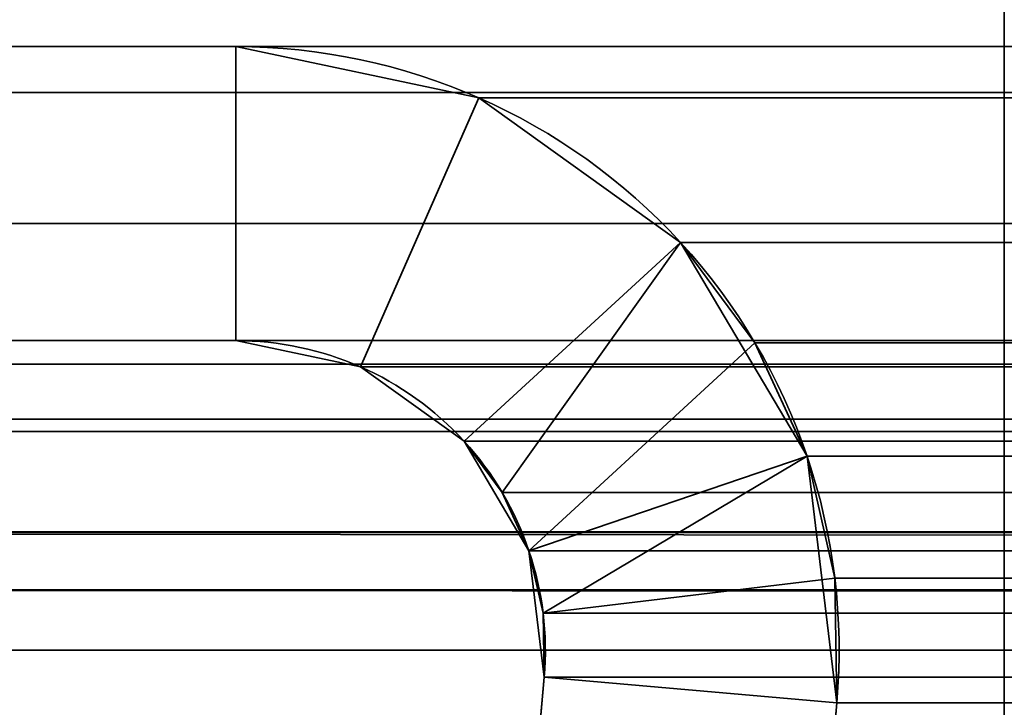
# Model space of a CAD drawing. Header units: millimetres. Extents: x -523 to 5173, y -130 to 66.
# Tile 137 of 256: x -336.53 to -331.5, y 14.63 to 18.14. Entities that reach past the tile are written whole.
import ezdxf

# ---------------------------------------------------------------- set-up
doc = ezdxf.new("R2010")
doc.units = ezdxf.units.MM
doc.layers.add('151', color=7, linetype='Continuous', true_color=0xffffff)

# ---------------------------------------------------------------- blocks, each defined once
blk = doc.blocks.new('UG_SURFACE_009')
at = {"layer": '151', "color": 252, "linetype": 'Continuous', "lineweight": 35}
for points in [[(522.5, -46, 2207), (522.5, 40, 2207), (-522.5, 40, 2207), (-522.5, -46, 2207)], [(-372.5, -46, 2056.9999), (-372.5, 40, 2056.9999), (372.5, 40, 2056.9999), (372.5, -46, 2056.9999)]]:
    blk.add_3dface(points, dxfattribs=at)
blk = doc.blocks.new('UG_SURFACE_055')
at = {"layer": '151', "color": 252, "linetype": 'Continuous', "lineweight": 35}
for points in [[(-343.42, 18, 2028.42), (-335.4236, 18, 2020.4237), (-335.4236, 18, -8), (-343.42, 18, -8)], [(-343.42, 18, -8), (-335.4236, 18, -8), (-335.4236, 16.5, -8), (-343.42, 16.5, -8)], [(-343.42, 16.5, 2028.42), (-335.4236, 16.5, 2020.4237), (-335.4236, 18, 2020.4237), (-343.42, 18, 2028.42)], [(-334.1831, 17.7392, 2019.1832), (-334.1831, 17.7392, -8), (-335.4236, 18, -8), (-335.4236, 18, 2020.4237)], [(-335.4236, 18, -8), (-334.1831, 17.7392, -8), (-334.7872, 16.3662, -8), (-335.4236, 16.5, -8)], [(-335.4236, 16.5, 2020.4237), (-334.7872, 16.3662, 2019.7873), (-334.1831, 17.7392, 2019.1832), (-335.4236, 18, 2020.4237)], [(-334.1831, 17.7392, -8), (-333.1528, 17.0008, -8), (-334.2587, 15.9874, -8), (-334.7872, 16.3662, -8)], [(-333.1528, 17.0008, 2018.1527), (-334.1831, 17.7392, 2019.1832), (-334.7872, 16.3662, 2019.7873), (-334.2587, 15.9874, 2019.2587)], [(-333.1528, 17.0008, 2018.1527), (-333.1528, 17.0008, -8), (-334.1831, 17.7392, -8), (-334.1831, 17.7392, 2019.1832)], [(-333.1528, 17.0008, -8), (-332.507, 15.91, -8), (-333.9275, 15.4279, -8), (-334.2587, 15.9874, -8)], [(-333.1528, 17.0008, 2018.1527), (-334.2587, 15.9874, 2019.2587), (-334.064, 15.7249, 2019.0639)], [(-334.064, 15.7249, 2019.0639), (-333.9275, 15.4279, 2018.9273), (-332.7732, 16.489, 2017.7732), (-333.1528, 17.0008, 2018.1527)], [(-333.1528, 17.0008, -8), (-333.1528, 17.0008, 2018.1527), (-332.7732, 16.489, 2017.7732)], [(-332.7732, 16.489, 2017.7732), (-332.507, 15.91, -8), (-333.1528, 17.0008, -8)], [(-343.42, 16.5, 2028.42), (-343.42, 16.5, -8), (-335.4236, 16.5, -8), (-335.4236, 16.5, 2020.4237)], [(-335.4236, 16.5, 2020.4237), (-335.4236, 16.5, -8), (-334.7872, 16.3662, -8), (-334.7872, 16.3662, 2019.7873)], [(-332.507, 15.91, 2017.5071), (-332.7732, 16.489, 2017.7732), (-333.9275, 15.4279, 2018.9273), (-333.8549, 15.1091, 2018.8549)], [(-332.7732, 16.489, 2017.7732), (-332.507, 15.91, 2017.5071), (-332.507, 15.91, -8)], [(-334.7872, 16.3662, 2019.7873), (-334.7872, 16.3662, -8), (-334.2587, 15.9874, -8), (-334.2587, 15.9874, 2019.2587)], [(-334.2587, 15.9874, -8), (-333.9275, 15.4279, -8), (-333.9275, 15.4279, 2018.9273)], [(-333.9275, 15.4279, 2018.9273), (-334.064, 15.7249, 2019.0639), (-334.2587, 15.9874, -8)], [(-334.064, 15.7249, 2019.0639), (-334.2587, 15.9874, 2019.2587), (-334.2587, 15.9874, -8)], [(-333.8496, 14.7823, -8), (-333.9275, 15.4279, -8), (-332.507, 15.91, -8), (-332.3553, 14.6516, -8)], [(-333.8549, 15.1091, 2018.8549), (-332.3658, 15.2887, 2017.3657), (-332.507, 15.91, 2017.5071)], [(-332.507, 15.91, -8), (-332.507, 15.91, 2017.5071), (-332.3658, 15.2887, 2017.3657)], [(-332.3658, 15.2887, 2017.3657), (-332.3553, 14.6516, -8), (-332.507, 15.91, -8)], [(-333.9275, 15.4279, -8), (-333.8496, 14.7823, -8), (-333.8496, 14.7823, 2018.8496)], [(-333.8496, 14.7823, 2018.8496), (-333.8549, 15.1091, 2018.8549), (-333.9275, 15.4279, -8)], [(-333.8549, 15.1091, 2018.8549), (-333.9275, 15.4279, 2018.9273), (-333.9275, 15.4279, -8)], [(-332.3553, 14.6516, 2017.3552), (-332.3658, 15.2887, 2017.3657), (-333.8549, 15.1091, 2018.8549), (-333.8496, 14.7823, 2018.8496)], [(-332.3658, 15.2887, 2017.3657), (-332.3553, 14.6516, 2017.3552), (-332.3553, 14.6516, -8)], [(-333.8496, 14.7823, 2018.8496), (-333.8496, 14.7823, -8), (-334.4914, 7.4461, -8), (-334.4914, 7.4461, 2019.4914)], [(-334.4914, 7.4461, -8), (-333.8496, 14.7823, -8), (-332.3553, 14.6516, -8), (-332.9971, 7.3154, -8)], [(-332.9971, 7.3154, 2017.9973), (-332.3553, 14.6516, 2017.3552), (-333.8496, 14.7823, 2018.8496), (-334.4914, 7.4461, 2019.4914)], [(-332.3553, 14.6516, 2017.3552), (-332.9971, 7.3154, 2017.9973), (-332.9971, 7.3154, -8), (-332.3553, 14.6516, -8)]]:
    blk.add_3dface(points, dxfattribs=at)
blk = doc.blocks.new('UG_SURFACE_056')
at = {"layer": '151', "color": 252, "linetype": 'Continuous', "lineweight": 35}
for points in [[(-343.42, 18, 2028.42), (-335.4236, 18, 2020.4237), (-335.4236, 18, -8), (-343.42, 18, -8)], [(-343.42, 18, -8), (-335.4236, 18, -8), (-335.4236, 16.5, -8), (-343.42, 16.5, -8)], [(-343.42, 16.5, 2028.42), (-335.4236, 16.5, 2020.4237), (-335.4236, 18, 2020.4237), (-343.42, 18, 2028.42)], [(-334.1831, 17.7392, 2019.1832), (-334.1831, 17.7392, -8), (-335.4236, 18, -8), (-335.4236, 18, 2020.4237)], [(-335.4236, 18, -8), (-334.1831, 17.7392, -8), (-334.7872, 16.3662, -8), (-335.4236, 16.5, -8)], [(-335.4236, 16.5, 2020.4237), (-334.7872, 16.3662, 2019.7873), (-334.1831, 17.7392, 2019.1832), (-335.4236, 18, 2020.4237)], [(-334.1831, 17.7392, -8), (-333.1528, 17.0008, -8), (-334.2587, 15.9874, -8), (-334.7872, 16.3662, -8)], [(-333.1528, 17.0008, 2018.1527), (-334.1831, 17.7392, 2019.1832), (-334.7872, 16.3662, 2019.7873), (-334.2587, 15.9874, 2019.2587)], [(-333.1528, 17.0008, 2018.1527), (-333.1528, 17.0008, -8), (-334.1831, 17.7392, -8), (-334.1831, 17.7392, 2019.1832)], [(-333.1528, 17.0008, -8), (-332.507, 15.91, -8), (-333.9275, 15.4279, -8), (-334.2587, 15.9874, -8)], [(-333.1528, 17.0008, 2018.1527), (-334.2587, 15.9874, 2019.2587), (-334.064, 15.7249, 2019.0639)], [(-334.064, 15.7249, 2019.0639), (-333.9275, 15.4279, 2018.9273), (-332.7732, 16.489, 2017.7732), (-333.1528, 17.0008, 2018.1527)], [(-333.1528, 17.0008, -8), (-333.1528, 17.0008, 2018.1527), (-332.7732, 16.489, 2017.7732)], [(-332.7732, 16.489, 2017.7732), (-332.507, 15.91, -8), (-333.1528, 17.0008, -8)], [(-343.42, 16.5, 2028.42), (-343.42, 16.5, -8), (-335.4236, 16.5, -8), (-335.4236, 16.5, 2020.4237)], [(-335.4236, 16.5, 2020.4237), (-335.4236, 16.5, -8), (-334.7872, 16.3662, -8), (-334.7872, 16.3662, 2019.7873)], [(-332.507, 15.91, 2017.5071), (-332.7732, 16.489, 2017.7732), (-333.9275, 15.4279, 2018.9273), (-333.8549, 15.1091, 2018.8549)], [(-332.7732, 16.489, 2017.7732), (-332.507, 15.91, 2017.5071), (-332.507, 15.91, -8)], [(-334.7872, 16.3662, 2019.7873), (-334.7872, 16.3662, -8), (-334.2587, 15.9874, -8), (-334.2587, 15.9874, 2019.2587)], [(-334.2587, 15.9874, -8), (-333.9275, 15.4279, -8), (-333.9275, 15.4279, 2018.9273)], [(-333.9275, 15.4279, 2018.9273), (-334.064, 15.7249, 2019.0639), (-334.2587, 15.9874, -8)], [(-334.064, 15.7249, 2019.0639), (-334.2587, 15.9874, 2019.2587), (-334.2587, 15.9874, -8)], [(-333.8496, 14.7823, -8), (-333.9275, 15.4279, -8), (-332.507, 15.91, -8), (-332.3553, 14.6516, -8)], [(-333.8549, 15.1091, 2018.8549), (-332.3658, 15.2887, 2017.3657), (-332.507, 15.91, 2017.5071)], [(-332.507, 15.91, -8), (-332.507, 15.91, 2017.5071), (-332.3658, 15.2887, 2017.3657)], [(-332.3658, 15.2887, 2017.3657), (-332.3553, 14.6516, -8), (-332.507, 15.91, -8)], [(-333.9275, 15.4279, -8), (-333.8496, 14.7823, -8), (-333.8496, 14.7823, 2018.8496)], [(-333.8496, 14.7823, 2018.8496), (-333.8549, 15.1091, 2018.8549), (-333.9275, 15.4279, -8)], [(-333.8549, 15.1091, 2018.8549), (-333.9275, 15.4279, 2018.9273), (-333.9275, 15.4279, -8)], [(-332.3553, 14.6516, 2017.3552), (-332.3658, 15.2887, 2017.3657), (-333.8549, 15.1091, 2018.8549), (-333.8496, 14.7823, 2018.8496)], [(-332.3658, 15.2887, 2017.3657), (-332.3553, 14.6516, 2017.3552), (-332.3553, 14.6516, -8)], [(-333.8496, 14.7823, 2018.8496), (-333.8496, 14.7823, -8), (-334.4914, 7.4461, -8), (-334.4914, 7.4461, 2019.4914)], [(-334.4914, 7.4461, -8), (-333.8496, 14.7823, -8), (-332.3553, 14.6516, -8), (-332.9971, 7.3154, -8)], [(-332.9971, 7.3154, 2017.9973), (-332.3553, 14.6516, 2017.3552), (-333.8496, 14.7823, 2018.8496), (-334.4914, 7.4461, 2019.4914)], [(-332.3553, 14.6516, 2017.3552), (-332.9971, 7.3154, 2017.9973), (-332.9971, 7.3154, -8), (-332.3553, 14.6516, -8)]]:
    blk.add_3dface(points, dxfattribs=at)
blk = doc.blocks.new('UG_SURFACE_057')
at = {"layer": '151', "color": 252, "linetype": 'Continuous', "lineweight": 35}
for points in [[(343.42, 18, 2028.42), (-343.42, 18, 2028.42), (-344.5987, 17.7655, 2029.5987), (344.5987, 17.7655, 2029.5987)], [(-343.42, 18, 2028.42), (343.42, 18, 2028.42), (335.4236, 18, 2020.4237), (-335.4236, 18, 2020.4237)], [(-343.42, 18, 2028.42), (-335.4236, 18, 2020.4237), (-335.4236, 16.5, 2020.4237), (-343.42, 16.5, 2028.42)], [(334.1831, 17.7392, 2019.1832), (-334.1831, 17.7392, 2019.1832), (-335.4236, 18, 2020.4237), (335.4236, 18, 2020.4237)], [(-335.4236, 18, 2020.4237), (-334.1831, 17.7392, 2019.1832), (-334.7872, 16.3662, 2019.7873), (-335.4236, 16.5, 2020.4237)], [(344.5987, 17.7655, 2029.5987), (-344.5987, 17.7655, 2029.5987), (-345.5979, 17.0979, 2030.5979), (345.5979, 17.0979, 2030.5979)], [(-334.2587, 15.9874, 2019.2587), (-334.7872, 16.3662, 2019.7873), (-334.1831, 17.7392, 2019.1832), (-333.1528, 17.0008, 2018.1527)], [(333.1528, 17.0008, 2018.1527), (-333.1528, 17.0008, 2018.1527), (-334.1831, 17.7392, 2019.1832), (334.1831, 17.7392, 2019.1832)], [(345.5979, 17.0979, 2030.5979), (-345.5979, 17.0979, 2030.5979), (-346.2656, 16.0987, 2031.2655), (346.2656, 16.0987, 2031.2655)], [(-334.064, 15.7249, 2019.0639), (-334.2587, 15.9874, 2019.2587), (-333.1528, 17.0008, 2018.1527)], [(-333.1528, 17.0008, 2018.1527), (-332.7732, 16.489, 2017.7732), (-333.9275, 15.4279, 2018.9273), (-334.064, 15.7249, 2019.0639)], [(-332.7732, 16.489, 2017.7732), (-333.1528, 17.0008, 2018.1527), (333.1528, 17.0008, 2018.1527)], [(-332.7732, 16.489, 2017.7732), (333.1528, 17.0008, 2018.1527), (332.7732, 16.489, 2017.7732)], [(344.0246, 16.3797, 2029.0246), (-344.0246, 16.3797, 2029.0246), (-343.42, 16.5, 2028.42), (343.42, 16.5, 2028.42)], [(-343.42, 16.5, 2028.42), (-335.4236, 16.5, 2020.4237), (335.4236, 16.5, 2020.4237), (343.42, 16.5, 2028.42)], [(335.4236, 16.5, 2020.4237), (-335.4236, 16.5, 2020.4237), (-334.7872, 16.3662, 2019.7873), (334.7872, 16.3662, 2019.7873)], [(-333.8549, 15.1091, 2018.8549), (-333.9275, 15.4279, 2018.9273), (-332.7732, 16.489, 2017.7732), (-332.507, 15.91, 2017.5071)], [(332.7732, 16.489, 2017.7732), (-332.507, 15.91, 2017.5071), (-332.7732, 16.489, 2017.7732)], [(332.7732, 16.489, 2017.7732), (332.507, 15.91, 2017.5071), (-332.507, 15.91, 2017.5071)], [(344.5372, 16.0372, 2029.5372), (-344.5372, 16.0372, 2029.5372), (-344.0246, 16.3797, 2029.0246), (344.0246, 16.3797, 2029.0246)], [(334.7872, 16.3662, 2019.7873), (-334.7872, 16.3662, 2019.7873), (-334.2587, 15.9874, 2019.2587), (334.2587, 15.9874, 2019.2587)], [(346.4408, 15.5209, 2031.4407), (346.2656, 16.0987, 2031.2655), (-346.2656, 16.0987, 2031.2655), (-346.4408, 15.5209, 2031.4407)], [(344.8797, 15.5246, 2029.8798), (-344.8797, 15.5246, 2029.8798), (-344.5372, 16.0372, 2029.5372), (344.5372, 16.0372, 2029.5372)], [(334.064, 15.7249, 2019.0639), (-334.2587, 15.9874, 2019.2587), (-334.064, 15.7249, 2019.0639)], [(334.064, 15.7249, 2019.0639), (334.2587, 15.9874, 2019.2587), (-334.2587, 15.9874, 2019.2587)], [(-332.507, 15.91, 2017.5071), (-332.3658, 15.2887, 2017.3657), (-333.8549, 15.1091, 2018.8549)], [(-332.3658, 15.2887, 2017.3657), (-332.507, 15.91, 2017.5071), (332.507, 15.91, 2017.5071)], [(-332.3658, 15.2887, 2017.3657), (332.507, 15.91, 2017.5071), (332.3658, 15.2887, 2017.3657)], [(-334.064, 15.7249, 2019.0639), (333.9275, 15.4279, 2018.9273), (334.064, 15.7249, 2019.0639)], [(-334.064, 15.7249, 2019.0639), (-333.9275, 15.4279, 2018.9273), (333.9275, 15.4279, 2018.9273)], [(-346.4408, 15.5209, 2031.4407), (-346.5, 14.92, 2031.5001), (346.5, 14.92, 2031.5001)], [(-346.4408, 15.5209, 2031.4407), (346.5, 14.92, 2031.5001), (346.4408, 15.5209, 2031.4407)], [(-344.9696, 15.2282, 2029.9697), (-344.8797, 15.5246, 2029.8798), (344.8797, 15.5246, 2029.8798), (344.9696, 15.2282, 2029.9697)], [(333.8549, 15.1091, 2018.8549), (-333.9275, 15.4279, 2018.9273), (-333.8549, 15.1091, 2018.8549)], [(333.8549, 15.1091, 2018.8549), (333.9275, 15.4279, 2018.9273), (-333.9275, 15.4279, 2018.9273)], [(-333.8496, 14.7823, 2018.8496), (-333.8549, 15.1091, 2018.8549), (-332.3658, 15.2887, 2017.3657), (-332.3553, 14.6516, 2017.3552)], [(332.3658, 15.2887, 2017.3657), (-332.3553, 14.6516, 2017.3552), (-332.3658, 15.2887, 2017.3657)], [(332.3658, 15.2887, 2017.3657), (332.3553, 14.6516, 2017.3552), (-332.3553, 14.6516, 2017.3552)], [(345, 14.92, 2030), (-345, 14.92, 2030), (-344.9696, 15.2282, 2029.9697)], [(344.9696, 15.2282, 2029.9697), (345, 14.92, 2030), (-344.9696, 15.2282, 2029.9697)], [(-333.8549, 15.1091, 2018.8549), (333.8496, 14.7823, 2018.8496), (333.8549, 15.1091, 2018.8549)], [(-333.8549, 15.1091, 2018.8549), (-333.8496, 14.7823, 2018.8496), (333.8496, 14.7823, 2018.8496)], [(-346.5, -52.92, 2031.5001), (346.5, -52.92, 2031.5001), (346.5, 14.92, 2031.5001), (-346.5, 14.92, 2031.5001)], [(-345, -52.92, 2030), (-345, 14.92, 2030), (345, 14.92, 2030), (345, -52.92, 2030)], [(-333.8496, 14.7823, 2018.8496), (-334.4914, 7.4461, 2019.4914), (334.4914, 7.4461, 2019.4914), (333.8496, 14.7823, 2018.8496)], [(-334.4914, 7.4461, 2019.4914), (-333.8496, 14.7823, 2018.8496), (-332.3553, 14.6516, 2017.3552), (-332.9971, 7.3154, 2017.9973)], [(-332.3553, 14.6516, 2017.3552), (332.3553, 14.6516, 2017.3552), (332.9971, 7.3154, 2017.9973), (-332.9971, 7.3154, 2017.9973)]]:
    blk.add_3dface(points, dxfattribs=at)
blk = doc.blocks.new('UG_SURFACE_064')
at = {"layer": '151', "color": 252, "linetype": 'Continuous', "lineweight": 35}
for points in [[(-343.42, 18, 2028.42), (-335.4236, 18, 2020.4237), (-335.4236, 18, -8), (-343.42, 18, -8)], [(-343.42, 16.5, 2028.42), (-335.4236, 16.5, 2020.4237), (-335.4236, 18, 2020.4237), (-343.42, 18, 2028.42)], [(-343.42, 18, -8), (-335.4236, 18, -8), (-335.4236, 16.5, -8), (-343.42, 16.5, -8)], [(-334.1831, 17.7392, 2019.1832), (-334.1831, 17.7392, -8), (-335.4236, 18, -8), (-335.4236, 18, 2020.4237)], [(-335.4236, 16.5, 2020.4237), (-334.7872, 16.3662, 2019.7873), (-334.1831, 17.7392, 2019.1832), (-335.4236, 18, 2020.4237)], [(-335.4236, 18, -8), (-334.1831, 17.7392, -8), (-334.7872, 16.3662, -8), (-335.4236, 16.5, -8)], [(-333.1528, 17.0008, 2018.1527), (-334.1831, 17.7392, 2019.1832), (-334.7872, 16.3662, 2019.7873), (-334.2587, 15.9874, 2019.2587)], [(-334.1831, 17.7392, -8), (-333.1528, 17.0008, -8), (-334.2587, 15.9874, -8), (-334.7872, 16.3662, -8)], [(-333.1528, 17.0008, 2018.1527), (-333.1528, 17.0008, -8), (-334.1831, 17.7392, -8), (-334.1831, 17.7392, 2019.1832)], [(-333.1528, 17.0008, 2018.1527), (-334.2587, 15.9874, 2019.2587), (-334.064, 15.7249, 2019.0639)], [(-333.1528, 17.0008, -8), (-332.507, 15.91, -8), (-333.9275, 15.4279, -8), (-334.2587, 15.9874, -8)], [(-334.064, 15.7249, 2019.0639), (-333.9275, 15.4279, 2018.9273), (-332.7732, 16.489, 2017.7732), (-333.1528, 17.0008, 2018.1527)], [(-333.1528, 17.0008, -8), (-333.1528, 17.0008, 2018.1527), (-332.7732, 16.489, 2017.7732)], [(-332.7732, 16.489, 2017.7732), (-332.507, 15.91, -8), (-333.1528, 17.0008, -8)], [(-343.42, 16.5, 2028.42), (-343.42, 16.5, -8), (-335.4236, 16.5, -8), (-335.4236, 16.5, 2020.4237)], [(-335.4236, 16.5, 2020.4237), (-335.4236, 16.5, -8), (-334.7872, 16.3662, -8), (-334.7872, 16.3662, 2019.7873)], [(-332.507, 15.91, 2017.5071), (-332.7732, 16.489, 2017.7732), (-333.9275, 15.4279, 2018.9273), (-333.8549, 15.1091, 2018.8549)], [(-332.7732, 16.489, 2017.7732), (-332.507, 15.91, 2017.5071), (-332.507, 15.91, -8)], [(-334.7872, 16.3662, 2019.7873), (-334.7872, 16.3662, -8), (-334.2587, 15.9874, -8), (-334.2587, 15.9874, 2019.2587)], [(-334.2587, 15.9874, -8), (-333.9275, 15.4279, -8), (-333.9275, 15.4279, 2018.9273)], [(-333.9275, 15.4279, 2018.9273), (-334.064, 15.7249, 2019.0639), (-334.2587, 15.9874, -8)], [(-334.064, 15.7249, 2019.0639), (-334.2587, 15.9874, 2019.2587), (-334.2587, 15.9874, -8)], [(-333.8496, 14.7823, -8), (-333.9275, 15.4279, -8), (-332.507, 15.91, -8), (-332.3553, 14.6516, -8)], [(-333.8549, 15.1091, 2018.8549), (-332.3658, 15.2887, 2017.3657), (-332.507, 15.91, 2017.5071)], [(-332.507, 15.91, -8), (-332.507, 15.91, 2017.5071), (-332.3658, 15.2887, 2017.3657)], [(-332.3658, 15.2887, 2017.3657), (-332.3553, 14.6516, -8), (-332.507, 15.91, -8)], [(-333.9275, 15.4279, -8), (-333.8496, 14.7823, -8), (-333.8496, 14.7823, 2018.8496)], [(-333.8496, 14.7823, 2018.8496), (-333.8549, 15.1091, 2018.8549), (-333.9275, 15.4279, -8)], [(-333.8549, 15.1091, 2018.8549), (-333.9275, 15.4279, 2018.9273), (-333.9275, 15.4279, -8)], [(-332.3553, 14.6516, 2017.3552), (-332.3658, 15.2887, 2017.3657), (-333.8549, 15.1091, 2018.8549), (-333.8496, 14.7823, 2018.8496)], [(-332.3658, 15.2887, 2017.3657), (-332.3553, 14.6516, 2017.3552), (-332.3553, 14.6516, -8)], [(-333.8496, 14.7823, 2018.8496), (-333.8496, 14.7823, -8), (-334.4914, 7.4461, -8), (-334.4914, 7.4461, 2019.4914)], [(-332.9971, 7.3154, 2017.9973), (-332.3553, 14.6516, 2017.3552), (-333.8496, 14.7823, 2018.8496), (-334.4914, 7.4461, 2019.4914)], [(-334.4914, 7.4461, -8), (-333.8496, 14.7823, -8), (-332.3553, 14.6516, -8), (-332.9971, 7.3154, -8)], [(-332.3553, 14.6516, 2017.3552), (-332.9971, 7.3154, 2017.9973), (-332.9971, 7.3154, -8), (-332.3553, 14.6516, -8)]]:
    blk.add_3dface(points, dxfattribs=at)
blk = doc.blocks.new('UG_SURFACE_065')
at = {"layer": '151', "color": 252, "linetype": 'Continuous', "lineweight": 35}
for points in [[(-343.42, 18, 2028.42), (-335.4236, 18, 2020.4237), (-335.4236, 18, -8), (-343.42, 18, -8)], [(-343.42, 18, -8), (-335.4236, 18, -8), (-335.4236, 16.5, -8), (-343.42, 16.5, -8)], [(-343.42, 16.5, 2028.42), (-335.4236, 16.5, 2020.4237), (-335.4236, 18, 2020.4237), (-343.42, 18, 2028.42)], [(-334.1831, 17.7392, 2019.1832), (-334.1831, 17.7392, -8), (-335.4236, 18, -8), (-335.4236, 18, 2020.4237)], [(-335.4236, 18, -8), (-334.1831, 17.7392, -8), (-334.7872, 16.3662, -8), (-335.4236, 16.5, -8)], [(-335.4236, 16.5, 2020.4237), (-334.7872, 16.3662, 2019.7873), (-334.1831, 17.7392, 2019.1832), (-335.4236, 18, 2020.4237)], [(-334.1831, 17.7392, -8), (-333.1528, 17.0008, -8), (-334.2587, 15.9874, -8), (-334.7872, 16.3662, -8)], [(-333.1528, 17.0008, 2018.1527), (-334.1831, 17.7392, 2019.1832), (-334.7872, 16.3662, 2019.7873), (-334.2587, 15.9874, 2019.2587)], [(-333.1528, 17.0008, 2018.1527), (-333.1528, 17.0008, -8), (-334.1831, 17.7392, -8), (-334.1831, 17.7392, 2019.1832)], [(-333.1528, 17.0008, -8), (-332.507, 15.91, -8), (-333.9275, 15.4279, -8), (-334.2587, 15.9874, -8)], [(-333.1528, 17.0008, 2018.1527), (-334.2587, 15.9874, 2019.2587), (-334.064, 15.7249, 2019.0639)], [(-334.064, 15.7249, 2019.0639), (-333.9275, 15.4279, 2018.9273), (-332.7732, 16.489, 2017.7732), (-333.1528, 17.0008, 2018.1527)], [(-333.1528, 17.0008, -8), (-333.1528, 17.0008, 2018.1527), (-332.7732, 16.489, 2017.7732)], [(-332.7732, 16.489, 2017.7732), (-332.507, 15.91, -8), (-333.1528, 17.0008, -8)], [(-343.42, 16.5, 2028.42), (-343.42, 16.5, -8), (-335.4236, 16.5, -8), (-335.4236, 16.5, 2020.4237)], [(-335.4236, 16.5, 2020.4237), (-335.4236, 16.5, -8), (-334.7872, 16.3662, -8), (-334.7872, 16.3662, 2019.7873)], [(-332.507, 15.91, 2017.5071), (-332.7732, 16.489, 2017.7732), (-333.9275, 15.4279, 2018.9273), (-333.8549, 15.1091, 2018.8549)], [(-332.7732, 16.489, 2017.7732), (-332.507, 15.91, 2017.5071), (-332.507, 15.91, -8)], [(-334.7872, 16.3662, 2019.7873), (-334.7872, 16.3662, -8), (-334.2587, 15.9874, -8), (-334.2587, 15.9874, 2019.2587)], [(-334.2587, 15.9874, -8), (-333.9275, 15.4279, -8), (-333.9275, 15.4279, 2018.9273)], [(-333.9275, 15.4279, 2018.9273), (-334.064, 15.7249, 2019.0639), (-334.2587, 15.9874, -8)], [(-334.064, 15.7249, 2019.0639), (-334.2587, 15.9874, 2019.2587), (-334.2587, 15.9874, -8)], [(-333.8496, 14.7823, -8), (-333.9275, 15.4279, -8), (-332.507, 15.91, -8), (-332.3553, 14.6516, -8)], [(-333.8549, 15.1091, 2018.8549), (-332.3658, 15.2887, 2017.3657), (-332.507, 15.91, 2017.5071)], [(-332.507, 15.91, -8), (-332.507, 15.91, 2017.5071), (-332.3658, 15.2887, 2017.3657)], [(-332.3658, 15.2887, 2017.3657), (-332.3553, 14.6516, -8), (-332.507, 15.91, -8)], [(-333.9275, 15.4279, -8), (-333.8496, 14.7823, -8), (-333.8496, 14.7823, 2018.8496)], [(-333.8496, 14.7823, 2018.8496), (-333.8549, 15.1091, 2018.8549), (-333.9275, 15.4279, -8)], [(-333.8549, 15.1091, 2018.8549), (-333.9275, 15.4279, 2018.9273), (-333.9275, 15.4279, -8)], [(-332.3553, 14.6516, 2017.3552), (-332.3658, 15.2887, 2017.3657), (-333.8549, 15.1091, 2018.8549), (-333.8496, 14.7823, 2018.8496)], [(-332.3658, 15.2887, 2017.3657), (-332.3553, 14.6516, 2017.3552), (-332.3553, 14.6516, -8)], [(-333.8496, 14.7823, 2018.8496), (-333.8496, 14.7823, -8), (-334.4914, 7.4461, -8), (-334.4914, 7.4461, 2019.4914)], [(-334.4914, 7.4461, -8), (-333.8496, 14.7823, -8), (-332.3553, 14.6516, -8), (-332.9971, 7.3154, -8)], [(-332.9971, 7.3154, 2017.9973), (-332.3553, 14.6516, 2017.3552), (-333.8496, 14.7823, 2018.8496), (-334.4914, 7.4461, 2019.4914)], [(-332.3553, 14.6516, 2017.3552), (-332.9971, 7.3154, 2017.9973), (-332.9971, 7.3154, -8), (-332.3553, 14.6516, -8)]]:
    blk.add_3dface(points, dxfattribs=at)
blk = doc.blocks.new('UG_SURFACE_068')
at = {"layer": '151', "color": 252, "linetype": 'Continuous', "lineweight": 35}
for points in [[(343.42, 18, 2028.42), (-343.42, 18, 2028.42), (-344.5987, 17.7655, 2029.5987), (344.5987, 17.7655, 2029.5987)], [(-343.42, 18, 2028.42), (343.42, 18, 2028.42), (335.4236, 18, 2020.4237), (-335.4236, 18, 2020.4237)], [(-343.42, 18, 2028.42), (-335.4236, 18, 2020.4237), (-335.4236, 16.5, 2020.4237), (-343.42, 16.5, 2028.42)], [(334.1831, 17.7392, 2019.1832), (-334.1831, 17.7392, 2019.1832), (-335.4236, 18, 2020.4237), (335.4236, 18, 2020.4237)], [(-335.4236, 18, 2020.4237), (-334.1831, 17.7392, 2019.1832), (-334.7872, 16.3662, 2019.7873), (-335.4236, 16.5, 2020.4237)], [(344.5987, 17.7655, 2029.5987), (-344.5987, 17.7655, 2029.5987), (-345.5979, 17.0979, 2030.5979), (345.5979, 17.0979, 2030.5979)], [(-334.2587, 15.9874, 2019.2587), (-334.7872, 16.3662, 2019.7873), (-334.1831, 17.7392, 2019.1832), (-333.1528, 17.0008, 2018.1527)], [(333.1528, 17.0008, 2018.1527), (-333.1528, 17.0008, 2018.1527), (-334.1831, 17.7392, 2019.1832), (334.1831, 17.7392, 2019.1832)], [(345.5979, 17.0979, 2030.5979), (-345.5979, 17.0979, 2030.5979), (-346.2656, 16.0987, 2031.2655), (346.2656, 16.0987, 2031.2655)], [(-334.064, 15.7249, 2019.0639), (-334.2587, 15.9874, 2019.2587), (-333.1528, 17.0008, 2018.1527)], [(-333.1528, 17.0008, 2018.1527), (-332.7732, 16.489, 2017.7732), (-333.9275, 15.4279, 2018.9273), (-334.064, 15.7249, 2019.0639)], [(-332.7732, 16.489, 2017.7732), (-333.1528, 17.0008, 2018.1527), (333.1528, 17.0008, 2018.1527)], [(-332.7732, 16.489, 2017.7732), (333.1528, 17.0008, 2018.1527), (332.7732, 16.489, 2017.7732)], [(344.0246, 16.3797, 2029.0246), (-344.0246, 16.3797, 2029.0246), (-343.42, 16.5, 2028.42), (343.42, 16.5, 2028.42)], [(-343.42, 16.5, 2028.42), (-335.4236, 16.5, 2020.4237), (335.4236, 16.5, 2020.4237), (343.42, 16.5, 2028.42)], [(335.4236, 16.5, 2020.4237), (-335.4236, 16.5, 2020.4237), (-334.7872, 16.3662, 2019.7873), (334.7872, 16.3662, 2019.7873)], [(-333.8549, 15.1091, 2018.8549), (-333.9275, 15.4279, 2018.9273), (-332.7732, 16.489, 2017.7732), (-332.507, 15.91, 2017.5071)], [(332.7732, 16.489, 2017.7732), (-332.507, 15.91, 2017.5071), (-332.7732, 16.489, 2017.7732)], [(332.7732, 16.489, 2017.7732), (332.507, 15.91, 2017.5071), (-332.507, 15.91, 2017.5071)], [(344.5372, 16.0372, 2029.5372), (-344.5372, 16.0372, 2029.5372), (-344.0246, 16.3797, 2029.0246), (344.0246, 16.3797, 2029.0246)], [(334.7872, 16.3662, 2019.7873), (-334.7872, 16.3662, 2019.7873), (-334.2587, 15.9874, 2019.2587), (334.2587, 15.9874, 2019.2587)], [(346.4408, 15.5209, 2031.4407), (346.2656, 16.0987, 2031.2655), (-346.2656, 16.0987, 2031.2655), (-346.4408, 15.5209, 2031.4407)], [(344.8797, 15.5246, 2029.8798), (-344.8797, 15.5246, 2029.8798), (-344.5372, 16.0372, 2029.5372), (344.5372, 16.0372, 2029.5372)], [(334.064, 15.7249, 2019.0639), (-334.2587, 15.9874, 2019.2587), (-334.064, 15.7249, 2019.0639)], [(334.064, 15.7249, 2019.0639), (334.2587, 15.9874, 2019.2587), (-334.2587, 15.9874, 2019.2587)], [(-332.507, 15.91, 2017.5071), (-332.3658, 15.2887, 2017.3657), (-333.8549, 15.1091, 2018.8549)], [(-332.3658, 15.2887, 2017.3657), (-332.507, 15.91, 2017.5071), (332.507, 15.91, 2017.5071)], [(-332.3658, 15.2887, 2017.3657), (332.507, 15.91, 2017.5071), (332.3658, 15.2887, 2017.3657)], [(-334.064, 15.7249, 2019.0639), (333.9275, 15.4279, 2018.9273), (334.064, 15.7249, 2019.0639)], [(-334.064, 15.7249, 2019.0639), (-333.9275, 15.4279, 2018.9273), (333.9275, 15.4279, 2018.9273)], [(-346.4408, 15.5209, 2031.4407), (-346.5, 14.92, 2031.5001), (346.5, 14.92, 2031.5001)], [(-346.4408, 15.5209, 2031.4407), (346.5, 14.92, 2031.5001), (346.4408, 15.5209, 2031.4407)], [(-344.9696, 15.2282, 2029.9697), (-344.8797, 15.5246, 2029.8798), (344.8797, 15.5246, 2029.8798), (344.9696, 15.2282, 2029.9697)], [(333.8549, 15.1091, 2018.8549), (-333.9275, 15.4279, 2018.9273), (-333.8549, 15.1091, 2018.8549)], [(333.8549, 15.1091, 2018.8549), (333.9275, 15.4279, 2018.9273), (-333.9275, 15.4279, 2018.9273)], [(-333.8496, 14.7823, 2018.8496), (-333.8549, 15.1091, 2018.8549), (-332.3658, 15.2887, 2017.3657), (-332.3553, 14.6516, 2017.3552)], [(332.3658, 15.2887, 2017.3657), (-332.3553, 14.6516, 2017.3552), (-332.3658, 15.2887, 2017.3657)], [(332.3658, 15.2887, 2017.3657), (332.3553, 14.6516, 2017.3552), (-332.3553, 14.6516, 2017.3552)], [(345, 14.92, 2030), (-345, 14.92, 2030), (-344.9696, 15.2282, 2029.9697)], [(344.9696, 15.2282, 2029.9697), (345, 14.92, 2030), (-344.9696, 15.2282, 2029.9697)], [(-333.8549, 15.1091, 2018.8549), (333.8496, 14.7823, 2018.8496), (333.8549, 15.1091, 2018.8549)], [(-333.8549, 15.1091, 2018.8549), (-333.8496, 14.7823, 2018.8496), (333.8496, 14.7823, 2018.8496)], [(-346.5, -52.92, 2031.5001), (346.5, -52.92, 2031.5001), (346.5, 14.92, 2031.5001), (-346.5, 14.92, 2031.5001)], [(-345, -52.92, 2030), (-345, 14.92, 2030), (345, 14.92, 2030), (345, -52.92, 2030)], [(-333.8496, 14.7823, 2018.8496), (-334.4914, 7.4461, 2019.4914), (334.4914, 7.4461, 2019.4914), (333.8496, 14.7823, 2018.8496)], [(-334.4914, 7.4461, 2019.4914), (-333.8496, 14.7823, 2018.8496), (-332.3553, 14.6516, 2017.3552), (-332.9971, 7.3154, 2017.9973)], [(-332.3553, 14.6516, 2017.3552), (332.3553, 14.6516, 2017.3552), (332.9971, 7.3154, 2017.9973), (-332.9971, 7.3154, 2017.9973)]]:
    blk.add_3dface(points, dxfattribs=at)

msp = doc.modelspace()

# ---------------------------------------------------------------- linework, layer by layer
at = {"layer": '151', "color": 253, "linetype": 'Continuous', "lineweight": -3}
for p, q in [((-331.5, 7.25, 2016.5), (-331.5, 46.92, 2016.5)), ((-331.5, 7.25, 2016.5), (-331.5, 46.92, 2016.5)), ((-331.5, 7.25, 2016.5), (-331.5, 46.92, 2016.5)), ((-331.5, 46.92, -8), (-331.5, 7.25, -8)), ((-331.5, 46.92, -8), (-331.5, 7.25, -8)), ((-331.5, 7.25, 2016.5), (-331.5, 46.92, 2016.5)), ((-331.5, 46.92, -8), (-331.5, 7.25, -8)), ((-331.5, 7.25, 2016.5), (-331.5, 46.92, 2016.5)), ((-331.5, 7.25, 2016.5), (-331.5, 46.92, 2016.5)), ((-331.5, 46.92, -8), (-331.5, 7.25, -8)), ((343.42, 18, 2028.42), (-343.42, 18, 2028.42)), ((-343.42, 18, 2028.42), (-335.4236, 18, 2020.4236)), ((-335.4236, 18, -8), (-343.42, 18, -8)), ((-343.42, 18, 2028.42), (-335.4236, 18, 2020.4236)), ((-335.4236, 18, -8), (-343.42, 18, -8)), ((-343.42, 18, 2028.42), (-335.4236, 18, 2020.4236)), ((-335.4236, 18, -8), (-343.42, 18, -8)), ((343.42, 18, 2028.42), (-343.42, 18, 2028.42)), ((-335.4236, 18, -8), (-343.42, 18, -8)), ((-343.42, 18, 2028.42), (-335.4236, 18, 2020.4236)), ((-343.42, 18, 2028.42), (-335.4236, 18, 2020.4236)), ((-343.42, 18, 2028.42), (-335.4236, 18, 2020.4236)), ((335.4236, 18, 2020.4236), (-335.4236, 18, 2020.4236)), ((-335.4236, 18, 2020.4236), (-335.4236, 18, -8)), ((-335.4236, 18, 2020.4236), (-335.4236, 18, -8)), ((-335.4236, 18, 2020.4236), (-335.4236, 18, -8)), ((-335.4236, 18, 2020.4236), (-335.4236, 18, -8)), ((335.4236, 18, 2020.4236), (-335.4236, 18, 2020.4236)), ((-335.4236, 16.5, -8), (-343.42, 16.5, -8)), ((-335.4236, 16.5, -8), (-343.42, 16.5, -8)), ((343.42, 16.5, 2028.42), (-343.42, 16.5, 2028.42)), ((-343.42, 16.5, 2028.42), (-335.4236, 16.5, 2020.4236)), ((-343.42, 16.5, 2028.42), (-335.4236, 16.5, 2020.4236)), ((-343.42, 16.5, 2028.42), (-335.4236, 16.5, 2020.4236)), ((-335.4236, 16.5, -8), (-343.42, 16.5, -8)), ((-343.42, 16.5, 2028.42), (-335.4236, 16.5, 2020.4236)), ((-343.42, 16.5, 2028.42), (-335.4236, 16.5, 2020.4236)), ((-335.4236, 16.5, -8), (-343.42, 16.5, -8)), ((343.42, 16.5, 2028.42), (-343.42, 16.5, 2028.42)), ((-343.42, 16.5, 2028.42), (-335.4236, 16.5, 2020.4236)), ((-335.4236, 16.5, 2020.4236), (-335.4236, 16.5, -8)), ((335.4236, 16.5, 2020.4236), (-335.4236, 16.5, 2020.4236)), ((-335.4236, 16.5, 2020.4236), (-335.4236, 16.5, -8)), ((-335.4236, 16.5, 2020.4236), (-335.4236, 16.5, -8)), ((-335.4236, 16.5, 2020.4236), (-335.4236, 16.5, -8)), ((335.4236, 16.5, 2020.4236), (-335.4236, 16.5, 2020.4236)), ((346.5, 14.92, 2031.5), (-346.5, 14.92, 2031.5)), ((346.5, 14.92, 2031.5), (-346.5, 14.92, 2031.5)), ((345, 14.92, 2030), (-345, 14.92, 2030)), ((345, 14.92, 2030), (-345, 14.92, 2030)), ((-333.8496, 14.7823, 2018.8496), (-334.4914, 7.4461, 2019.4914)), ((-333.8496, 14.7823, 2018.8496), (-334.4914, 7.4461, 2019.4914)), ((-334.4914, 7.4461, -8), (-333.8496, 14.7823, -8)), ((-333.8496, 14.7823, 2018.8496), (-334.4914, 7.4461, 2019.4914)), ((-334.4914, 7.4461, -8), (-333.8496, 14.7823, -8)), ((-333.8496, 14.7823, 2018.8496), (-334.4914, 7.4461, 2019.4914)), ((-333.8496, 14.7823, 2018.8496), (-334.4914, 7.4461, 2019.4914)), ((-334.4914, 7.4461, -8), (-333.8496, 14.7823, -8)), ((-334.4914, 7.4461, -8), (-333.8496, 14.7823, -8)), ((-333.8496, 14.7823, 2018.8496), (-334.4914, 7.4461, 2019.4914)), ((-333.8496, 14.7823, 2018.8496), (-333.8496, 14.7823, -8)), ((-333.8496, 14.7823, 2018.8496), (-333.8496, 14.7823, -8)), ((333.8496, 14.7823, 2018.8496), (-333.8496, 14.7823, 2018.8496)), ((-333.8496, 14.7823, 2018.8496), (-333.8496, 14.7823, -8)), ((333.8496, 14.7823, 2018.8496), (-333.8496, 14.7823, 2018.8496)), ((-333.8496, 14.7823, 2018.8496), (-333.8496, 14.7823, -8)), ((-332.3553, 14.6516, 2017.3553), (-332.9971, 7.3154, 2017.9971)), ((-332.9971, 7.3154, -8), (-332.3553, 14.6516, -8)), ((-332.3553, 14.6516, 2017.3553), (-332.9971, 7.3154, 2017.9971)), ((-332.9971, 7.3154, -8), (-332.3553, 14.6516, -8)), ((-332.3553, 14.6516, 2017.3553), (-332.9971, 7.3154, 2017.9971)), ((-332.3553, 14.6516, 2017.3553), (-332.9971, 7.3154, 2017.9971)), ((-332.3553, 14.6516, 2017.3553), (-332.9971, 7.3154, 2017.9971)), ((-332.9971, 7.3154, -8), (-332.3553, 14.6516, -8)), ((-332.9971, 7.3154, -8), (-332.3553, 14.6516, -8)), ((-332.3553, 14.6516, 2017.3553), (-332.9971, 7.3154, 2017.9971)), ((-332.3553, 14.6516, 2017.3553), (-332.3553, 14.6516, -8)), ((-332.3553, 14.6516, 2017.3553), (-332.3553, 14.6516, -8)), ((332.3553, 14.6516, 2017.3553), (-332.3553, 14.6516, 2017.3553)), ((-332.3553, 14.6516, 2017.3553), (-332.3553, 14.6516, -8)), ((-332.3553, 14.6516, 2017.3553), (-332.3553, 14.6516, -8)), ((332.3553, 14.6516, 2017.3553), (-332.3553, 14.6516, 2017.3553))]:
    msp.add_line(p, q, dxfattribs=at)
for radius in [3.08, 3.08, 3.08, 3.08, 1.58, 1.58, 1.58, 1.58]:
    msp.add_arc((-335.4236, 14.92, -8), radius, 355, 90, dxfattribs=at)
at = {"layer": '151', "color": 253, "linetype": 'Continuous', "lineweight": -3, "extrusion": (-0.707107, -6.12323e-17, -0.707107)}
for major_axis in [(-3.08, 0, 3.08), (-3.08, 0, 3.08), (-3.08, 0, 3.08), (-3.08, 0, 3.08), (-3.08, 0, 3.08), (-3.08, 0, 3.08), (-1.58, 0, 1.58), (-1.58, 0, 1.58), (-1.58, 0, 1.58), (-1.58, 0, 1.58), (-1.58, 0, 1.58), (-1.58, 0, 1.58)]:
    msp.add_ellipse((-335.4236, 14.92, 2020.4236), major_axis=major_axis, ratio=0.707107, start_param=1.570796, end_param=3.228859, dxfattribs=at)

# ---------------------------------------------------------------- block references
at = {"layer": '151', "color": 253, "linetype": 'Continuous', "lineweight": -3}
for name in ['UG_SURFACE_055', 'UG_SURFACE_056', 'UG_SURFACE_057', 'UG_SURFACE_064', 'UG_SURFACE_065', 'UG_SURFACE_068', 'UG_SURFACE_009']:
    msp.add_blockref(name, (0, 0), dxfattribs=at)

doc.saveas('drawing.dxf')
